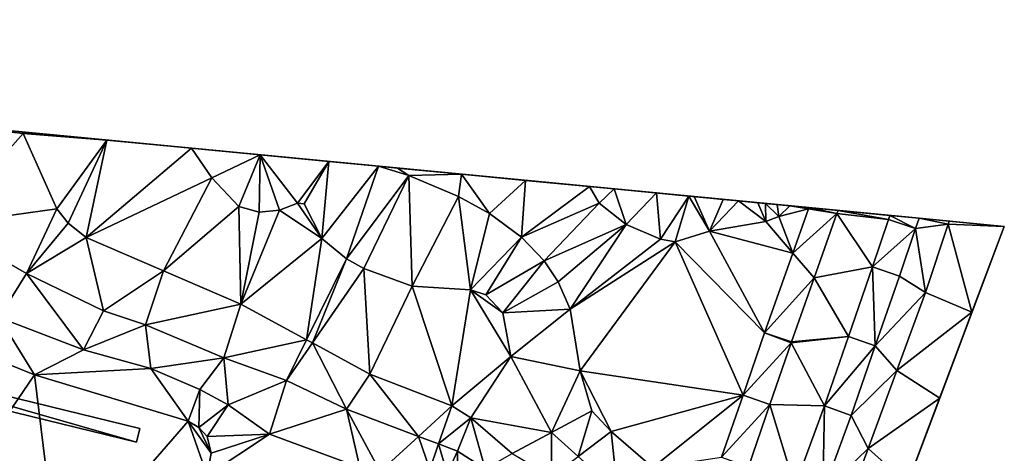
# Model space of a CAD drawing. Header units: inches. Extents: x 92348 to 92626, y 1600224 to 1600387.
# Tile 117 of 117: x 92573 to 92626, y 1600357 to 1600381. Entities that reach past the tile are written whole.
import ezdxf

# ---------------------------------------------------------------- set-up
doc = ezdxf.new("R2010")
doc.units = ezdxf.units.IN
doc.header["$MEASUREMENT"] = 0
for name, color, linetype in [('Objekter_Hekk', 10, 'Continuous'), ('Terreng_ortofoto', 10, 'Continuous'), ('Veg', 10, 'Continuous')]:
    doc.layers.add(name, color=color, linetype=linetype)

msp = doc.modelspace()

# ---------------------------------------------------------------- linework, layer by layer
at = {"layer": 'Terreng_ortofoto'}
for points in [[(92543.266, 1600377.791, 115), (92572.785, 1600374.958, 107), (92509.069, 1600381.073, 120.875)], [(92543.266, 1600377.791, 115), (92550.08, 1600377.137, 112), (92572.785, 1600374.958, 107)], [(92550.08, 1600377.137, 112), (92564.657, 1600375.738, 108.075), (92572.785, 1600374.958, 107)], [(92564.657, 1600375.738, 108.075), (92568.884, 1600375.332, 107.5), (92572.785, 1600374.958, 107)], [(92568.884, 1600375.332, 107.5), (92568.397, 1600369.9, 108), (92572.846, 1600374.879, 107)], [(92568.884, 1600375.332, 107.5), (92572.846, 1600374.879, 107), (92572.785, 1600374.958, 107)], [(92574.671, 1600370.764, 107), (92572.846, 1600374.879, 107), (92568.397, 1600369.9, 108)], [(92572.846, 1600374.879, 107), (92572.868, 1600374.95, 106.991), (92572.785, 1600374.958, 107)], [(92572.785, 1600374.958, 107), (92592.227, 1600373.092, 105.091), (92615.693, 1600370.84, 104.086)], [(92577.401, 1600374.514, 106.5), (92572.785, 1600374.958, 107), (92572.868, 1600374.95, 106.991)], [(92577.401, 1600374.514, 106.5), (92582.017, 1600374.071, 106), (92572.785, 1600374.958, 107)], [(92582.017, 1600374.071, 106), (92585.763, 1600373.712, 105.667), (92572.785, 1600374.958, 107)], [(92585.763, 1600373.712, 105.667), (92592.227, 1600373.092, 105.091), (92572.785, 1600374.958, 107)], [(92577.401, 1600374.514, 106.5), (92572.868, 1600374.95, 106.991), (92572.846, 1600374.879, 107)], [(92574.671, 1600370.764, 107), (92577.401, 1600374.514, 106.5), (92572.846, 1600374.879, 107)], [(92574.671, 1600370.764, 107), (92575.293, 1600369.989, 107), (92577.401, 1600374.514, 106.5)], [(92575.293, 1600369.989, 107), (92576.275, 1600369.205, 107), (92577.401, 1600374.514, 106.5)], [(92576.275, 1600369.205, 107), (92582.017, 1600374.071, 106), (92577.401, 1600374.514, 106.5)], [(92576.275, 1600369.205, 107), (92583.126, 1600372.457, 106), (92582.017, 1600374.071, 106)], [(92582.017, 1600374.071, 106), (92583.126, 1600372.457, 106), (92585.763, 1600373.712, 105.667)], [(92583.126, 1600372.457, 106), (92584.6, 1600370.891, 106), (92585.763, 1600373.712, 105.667)], [(92585.763, 1600373.712, 105.667), (92584.6, 1600370.891, 106), (92585.704, 1600370.595, 106)], [(92585.763, 1600373.712, 105.667), (92585.704, 1600370.595, 106), (92586.827, 1600370.699, 106)], [(92585.763, 1600373.712, 105.667), (92586.827, 1600370.699, 106), (92587.796, 1600371.077, 106)], [(92585.763, 1600373.712, 105.667), (92587.796, 1600371.077, 106), (92589.509, 1600373.352, 105.333)], [(92585.763, 1600373.712, 105.667), (92589.509, 1600373.352, 105.333), (92592.227, 1600373.092, 105.091)], [(92587.796, 1600371.077, 106), (92588.166, 1600371.038, 106), (92589.509, 1600373.352, 105.333)], [(92588.166, 1600371.038, 106), (92589.123, 1600369.164, 106), (92589.509, 1600373.352, 105.333)], [(92589.123, 1600369.164, 106), (92592.227, 1600373.092, 105.091), (92589.509, 1600373.352, 105.333)], [(92589.123, 1600369.164, 106), (92590.467, 1600368.052, 106), (92592.227, 1600373.092, 105.091)], [(92590.467, 1600368.052, 106), (92593.866, 1600372.596, 105), (92592.227, 1600373.092, 105.091)], [(92593.866, 1600372.596, 105), (92593.256, 1600372.993, 105), (92592.227, 1600373.092, 105.091)], [(92593.256, 1600372.993, 105), (92596.749, 1600372.658, 104.667), (92592.227, 1600373.092, 105.091)], [(92592.227, 1600373.092, 105.091), (92596.749, 1600372.658, 104.667), (92615.693, 1600370.84, 104.086)], [(92593.866, 1600372.596, 105), (92596.749, 1600372.658, 104.667), (92593.256, 1600372.993, 105)], [(92593.866, 1600372.596, 105), (92596.58, 1600371.441, 105), (92596.749, 1600372.658, 104.667)], [(92596.749, 1600372.658, 104.667), (92596.58, 1600371.441, 105), (92598.27, 1600370.521, 105)], [(92596.749, 1600372.658, 104.667), (92605.074, 1600371.859, 104), (92615.693, 1600370.84, 104.086)], [(92596.749, 1600372.658, 104.667), (92598.27, 1600370.521, 105), (92600.242, 1600372.322, 104.333)], [(92596.749, 1600372.658, 104.667), (92600.242, 1600372.322, 104.333), (92605.074, 1600371.859, 104)], [(92576.275, 1600369.205, 107), (92580.496, 1600367.395, 107), (92583.126, 1600372.457, 106)], [(92583.126, 1600372.457, 106), (92580.496, 1600367.395, 107), (92584.6, 1600370.891, 106)], [(92590.467, 1600368.052, 106), (92591.416, 1600367.53, 106), (92593.866, 1600372.596, 105)], [(92591.416, 1600367.53, 106), (92594.055, 1600366.557, 106), (92593.866, 1600372.596, 105)], [(92594.055, 1600366.557, 106), (92596.58, 1600371.441, 105), (92593.866, 1600372.596, 105)], [(92598.27, 1600370.521, 105), (92600.01, 1600369.22, 105), (92600.242, 1600372.322, 104.333)], [(92600.01, 1600369.22, 105), (92603.735, 1600371.987, 104), (92600.242, 1600372.322, 104.333)], [(92600.242, 1600372.322, 104.333), (92603.735, 1600371.987, 104), (92605.074, 1600371.859, 104)], [(92604.247, 1600371.082, 104), (92603.735, 1600371.987, 104), (92600.01, 1600369.22, 105)], [(92604.247, 1600371.082, 104), (92605.074, 1600371.859, 104), (92603.735, 1600371.987, 104)], [(92605.73, 1600369.916, 104), (92605.074, 1600371.859, 104), (92604.247, 1600371.082, 104)], [(92605.73, 1600369.916, 104), (92607.373, 1600371.638, 104), (92605.074, 1600371.859, 104)], [(92607.373, 1600371.638, 104), (92609.137, 1600371.469, 104), (92605.074, 1600371.859, 104)], [(92605.074, 1600371.859, 104), (92611.857, 1600371.208, 104), (92615.693, 1600370.84, 104.086)], [(92605.074, 1600371.859, 104), (92609.137, 1600371.469, 104), (92611.857, 1600371.208, 104)], [(92605.73, 1600369.916, 104), (92607.593, 1600369.122, 104), (92607.373, 1600371.638, 104)], [(92607.373, 1600371.638, 104), (92607.593, 1600369.122, 104), (92609.137, 1600371.469, 104)], [(92586.827, 1600370.699, 106), (92589.123, 1600369.164, 106), (92587.796, 1600371.077, 106)], [(92587.796, 1600371.077, 106), (92589.123, 1600369.164, 106), (92588.166, 1600371.038, 106)], [(92597.242, 1600366.363, 106), (92596.58, 1600371.441, 105), (92594.055, 1600366.557, 106)], [(92597.242, 1600366.363, 106), (92598.27, 1600370.521, 105), (92596.58, 1600371.441, 105)], [(92601.251, 1600367.93, 105), (92604.247, 1600371.082, 104), (92600.01, 1600369.22, 105)], [(92601.251, 1600367.93, 105), (92605.73, 1600369.916, 104), (92604.247, 1600371.082, 104)], [(92608.4, 1600368.973, 104), (92609.137, 1600371.469, 104), (92607.593, 1600369.122, 104)], [(92608.4, 1600368.973, 104), (92610.265, 1600369.56, 104), (92609.137, 1600371.469, 104)], [(92609.137, 1600371.469, 104), (92610.265, 1600369.56, 104), (92609.428, 1600371.441, 104)], [(92609.137, 1600371.469, 104), (92609.428, 1600371.441, 104), (92611.857, 1600371.208, 104)], [(92610.265, 1600369.56, 104), (92611.011, 1600371.289, 104), (92609.428, 1600371.441, 104)], [(92611.857, 1600371.208, 104), (92609.428, 1600371.441, 104), (92611.011, 1600371.289, 104)], [(92610.265, 1600369.56, 104), (92611.857, 1600371.208, 104), (92611.011, 1600371.289, 104)], [(92610.265, 1600369.56, 104), (92613.349, 1600370.088, 104), (92611.857, 1600371.208, 104)], [(92614.649, 1600370.94, 104), (92615.693, 1600370.84, 104.086), (92611.857, 1600371.208, 104)], [(92614.649, 1600370.94, 104), (92611.857, 1600371.208, 104), (92613.323, 1600371.067, 104)], [(92613.349, 1600370.088, 104), (92612.913, 1600371.106, 104), (92611.857, 1600371.208, 104)], [(92612.913, 1600371.106, 104), (92613.323, 1600371.067, 104), (92611.857, 1600371.208, 104)], [(92613.349, 1600370.088, 104), (92613.323, 1600371.067, 104), (92612.913, 1600371.106, 104)], [(92614.649, 1600370.94, 104), (92613.323, 1600371.067, 104), (92613.965, 1600371.005, 104)], [(92614.046, 1600370.362, 104), (92613.965, 1600371.005, 104), (92613.323, 1600371.067, 104)], [(92614.046, 1600370.362, 104), (92613.323, 1600371.067, 104), (92613.349, 1600370.088, 104)], [(92574.671, 1600370.764, 107), (92568.397, 1600369.9, 108), (92573.027, 1600367.24, 108)], [(92574.671, 1600370.764, 107), (92573.027, 1600367.24, 108), (92575.293, 1600369.989, 107)], [(92584.716, 1600365.585, 107), (92584.6, 1600370.891, 106), (92580.496, 1600367.395, 107)], [(92584.716, 1600365.585, 107), (92585.704, 1600370.595, 106), (92584.6, 1600370.891, 106)], [(92584.716, 1600365.585, 107), (92589.123, 1600369.164, 106), (92586.827, 1600370.699, 106)], [(92584.716, 1600365.585, 107), (92586.827, 1600370.699, 106), (92585.704, 1600370.595, 106)], [(92597.242, 1600366.363, 106), (92600.01, 1600369.22, 105), (92598.27, 1600370.521, 105)], [(92614.649, 1600370.94, 104), (92613.965, 1600371.005, 104), (92614.046, 1600370.362, 104)], [(92614.649, 1600370.94, 104), (92614.046, 1600370.362, 104), (92615.668, 1600370.77, 104.089)], [(92615.668, 1600370.77, 104.089), (92614.046, 1600370.362, 104), (92614.815, 1600368.363, 104.199)], [(92614.649, 1600370.94, 104), (92615.668, 1600370.77, 104.089), (92615.693, 1600370.84, 104.086)], [(92615.668, 1600370.77, 104.089), (92614.815, 1600368.363, 104.199), (92617.221, 1600370.512, 104.437)], [(92615.979, 1600367.006, 104.403), (92617.221, 1600370.512, 104.437), (92614.815, 1600368.363, 104.199)], [(92615.693, 1600370.84, 104.086), (92615.668, 1600370.77, 104.089), (92617.221, 1600370.512, 104.437)], [(92615.693, 1600370.84, 104.086), (92617.221, 1600370.512, 104.437), (92617.283, 1600370.687, 104.438)], [(92615.693, 1600370.84, 104.086), (92617.283, 1600370.687, 104.438), (92621.698, 1600370.263, 104.209)], [(92615.693, 1600370.84, 104.086), (92621.698, 1600370.263, 104.209), (92626.349, 1600369.817, 104.081)], [(92615.979, 1600367.006, 104.403), (92619.165, 1600367.608, 104.21), (92617.221, 1600370.512, 104.437)], [(92620.035, 1600370.185, 104.27), (92617.283, 1600370.687, 104.438), (92617.221, 1600370.512, 104.437)], [(92620.035, 1600370.185, 104.27), (92617.221, 1600370.512, 104.437), (92619.165, 1600367.608, 104.21)], [(92620.113, 1600370.415, 104.275), (92621.698, 1600370.263, 104.209), (92617.283, 1600370.687, 104.438)], [(92620.113, 1600370.415, 104.275), (92617.283, 1600370.687, 104.438), (92620.035, 1600370.185, 104.27)], [(92575.293, 1600369.989, 107), (92573.027, 1600367.24, 108), (92576.275, 1600369.205, 107)], [(92614.815, 1600368.363, 104.199), (92613.349, 1600370.088, 104), (92610.265, 1600369.56, 104)], [(92614.815, 1600368.363, 104.199), (92614.046, 1600370.362, 104), (92613.349, 1600370.088, 104)], [(92621.506, 1600369.694, 104.196), (92620.035, 1600370.185, 104.27), (92619.165, 1600367.608, 104.21)], [(92620.113, 1600370.415, 104.275), (92620.035, 1600370.185, 104.27), (92621.506, 1600369.694, 104.196)], [(92620.113, 1600370.415, 104.275), (92621.506, 1600369.694, 104.196), (92621.698, 1600370.263, 104.209)], [(92621.698, 1600370.263, 104.209), (92621.506, 1600369.694, 104.196), (92623.285, 1600369.933, 104.13)], [(92621.698, 1600370.263, 104.209), (92623.285, 1600369.933, 104.13), (92623.342, 1600370.105, 104.134)], [(92621.698, 1600370.263, 104.209), (92623.342, 1600370.105, 104.134), (92626.349, 1600369.817, 104.081)], [(92623.342, 1600370.105, 104.134), (92623.285, 1600369.933, 104.13), (92626.349, 1600369.817, 104.081)], [(92571.521, 1600364.844, 109), (92573.027, 1600367.24, 108), (92568.397, 1600369.9, 108)], [(92601.251, 1600367.93, 105), (92602.025, 1600366.801, 105), (92605.73, 1600369.916, 104)], [(92601.855, 1600304.811, 102.714), (92626.349, 1600369.817, 104.081), (92612.793, 1600333.84, 103.625)], [(92602.68, 1600365.305, 105), (92605.73, 1600369.916, 104), (92602.025, 1600366.801, 105)], [(92602.68, 1600365.305, 105), (92607.593, 1600369.122, 104), (92605.73, 1600369.916, 104)], [(92613.273, 1600364.011, 104.399), (92610.265, 1600369.56, 104), (92608.4, 1600368.973, 104)], [(92613.273, 1600364.011, 104.399), (92614.815, 1600368.363, 104.199), (92610.265, 1600369.56, 104)], [(92612.793, 1600333.84, 103.625), (92626.349, 1600369.817, 104.081), (92621.062, 1600355.786, 104.032)], [(92621.506, 1600369.694, 104.196), (92619.165, 1600367.608, 104.21), (92620.631, 1600367.106, 104.139)], [(92622.054, 1600366.21, 104.05), (92621.506, 1600369.694, 104.196), (92620.631, 1600367.106, 104.139)], [(92622.824, 1600360.463, 104.049), (92621.062, 1600355.786, 104.032), (92626.349, 1600369.817, 104.081)], [(92622.054, 1600366.21, 104.05), (92623.285, 1600369.933, 104.13), (92621.506, 1600369.694, 104.196)], [(92622.054, 1600366.21, 104.05), (92624.586, 1600365.14, 104.065), (92623.285, 1600369.933, 104.13)], [(92622.824, 1600360.463, 104.049), (92626.349, 1600369.817, 104.081), (92624.586, 1600365.14, 104.065)], [(92624.586, 1600365.14, 104.065), (92626.349, 1600369.817, 104.081), (92623.285, 1600369.933, 104.13)], [(92577.223, 1600365.22, 108), (92576.275, 1600369.205, 107), (92573.027, 1600367.24, 108)], [(92577.223, 1600365.22, 108), (92580.496, 1600367.395, 107), (92576.275, 1600369.205, 107)], [(92584.716, 1600365.585, 107), (92588.295, 1600363.639, 107), (92589.123, 1600369.164, 106)], [(92588.295, 1600363.639, 107), (92590.467, 1600368.052, 106), (92589.123, 1600369.164, 106)], [(92598.076, 1600366.093, 106), (92600.01, 1600369.22, 105), (92597.242, 1600366.363, 106)], [(92598.076, 1600366.093, 106), (92601.251, 1600367.93, 105), (92600.01, 1600369.22, 105)], [(92602.68, 1600365.305, 105), (92608.4, 1600368.973, 104), (92607.593, 1600369.122, 104)], [(92603.212, 1600361.94, 105), (92608.4, 1600368.973, 104), (92602.68, 1600365.305, 105)], [(92603.212, 1600361.94, 105), (92612.102, 1600360.625, 104.548), (92608.4, 1600368.973, 104)], [(92612.102, 1600360.625, 104.548), (92613.273, 1600364.011, 104.399), (92608.4, 1600368.973, 104)], [(92613.273, 1600364.011, 104.399), (92615.979, 1600367.006, 104.403), (92614.815, 1600368.363, 104.199)], [(92588.295, 1600363.639, 107), (92588.614, 1600363.465, 107), (92590.467, 1600368.052, 106)], [(92588.614, 1600363.465, 107), (92591.416, 1600367.53, 106), (92590.467, 1600368.052, 106)], [(92599.004, 1600365.111, 106), (92601.251, 1600367.93, 105), (92598.076, 1600366.093, 106)], [(92599.004, 1600365.111, 106), (92602.025, 1600366.801, 105), (92601.251, 1600367.93, 105)], [(92579.516, 1600364.456, 108), (92580.496, 1600367.395, 107), (92577.223, 1600365.22, 108)], [(92579.516, 1600364.456, 108), (92584.716, 1600365.585, 107), (92580.496, 1600367.395, 107)], [(92588.614, 1600363.465, 107), (92591.751, 1600361.759, 107), (92591.416, 1600367.53, 106)], [(92591.751, 1600361.759, 107), (92594.055, 1600366.557, 106), (92591.416, 1600367.53, 106)], [(92617.851, 1600363.822, 104.19), (92619.165, 1600367.608, 104.21), (92615.979, 1600367.006, 104.403)], [(92619.313, 1600363.309, 104.108), (92619.165, 1600367.608, 104.21), (92617.851, 1600363.822, 104.19)], [(92619.313, 1600363.309, 104.108), (92620.631, 1600367.106, 104.139), (92619.165, 1600367.608, 104.21)], [(92576.132, 1600363.085, 109), (92573.027, 1600367.24, 108), (92571.521, 1600364.844, 109)], [(92576.132, 1600363.085, 109), (92577.223, 1600365.22, 108), (92573.027, 1600367.24, 108)], [(92599.004, 1600365.111, 106), (92602.68, 1600365.305, 105), (92602.025, 1600366.801, 105)], [(92613.273, 1600364.011, 104.399), (92614.743, 1600363.518, 104.37), (92615.979, 1600367.006, 104.403)], [(92614.743, 1600363.518, 104.37), (92617.851, 1600363.822, 104.19), (92615.979, 1600367.006, 104.403)], [(92619.313, 1600363.309, 104.108), (92622.054, 1600366.21, 104.05), (92620.631, 1600367.106, 104.139)], [(92596.223, 1600360.043, 107), (92594.055, 1600366.557, 106), (92591.751, 1600361.759, 107)], [(92596.223, 1600360.043, 107), (92597.242, 1600366.363, 106), (92594.055, 1600366.557, 106)], [(92599.438, 1600362.729, 106), (92597.242, 1600366.363, 106), (92596.223, 1600360.043, 107)], [(92599.004, 1600365.111, 106), (92598.076, 1600366.093, 106), (92597.242, 1600366.363, 106)], [(92599.004, 1600365.111, 106), (92597.242, 1600366.363, 106), (92599.438, 1600362.729, 106)], [(92620.49, 1600361.962, 104.014), (92622.054, 1600366.21, 104.05), (92619.313, 1600363.309, 104.108)], [(92620.49, 1600361.962, 104.014), (92624.586, 1600365.14, 104.065), (92622.054, 1600366.21, 104.05)], [(92576.132, 1600363.085, 109), (92579.516, 1600364.456, 108), (92577.223, 1600365.22, 108)], [(92579.516, 1600364.456, 108), (92583.787, 1600362.655, 108), (92584.716, 1600365.585, 107)], [(92584.716, 1600365.585, 107), (92583.787, 1600362.655, 108), (92588.295, 1600363.639, 107)], [(92599.004, 1600365.111, 106), (92599.438, 1600362.729, 106), (92602.68, 1600365.305, 105)], [(92599.438, 1600362.729, 106), (92603.212, 1600361.94, 105), (92602.68, 1600365.305, 105)], [(92622.824, 1600360.463, 104.049), (92624.586, 1600365.14, 104.065), (92620.49, 1600361.962, 104.014)], [(92570.297, 1600363.001, 110), (92573.449, 1600361.737, 110), (92571.521, 1600364.844, 109)], [(92576.132, 1600363.085, 109), (92571.521, 1600364.844, 109), (92573.449, 1600361.737, 110)], [(92576.132, 1600363.085, 109), (92579.801, 1600362.078, 109), (92579.516, 1600364.456, 108)], [(92579.516, 1600364.456, 108), (92579.801, 1600362.078, 109), (92583.787, 1600362.655, 108)], [(92583.787, 1600362.655, 108), (92587.2, 1600361.415, 108), (92588.295, 1600363.639, 107)], [(92587.2, 1600361.415, 108), (92588.614, 1600363.465, 107), (92588.295, 1600363.639, 107)], [(92612.102, 1600360.625, 104.548), (92614.729, 1600363.48, 104.37), (92613.273, 1600364.011, 104.399)], [(92613.273, 1600364.011, 104.399), (92614.729, 1600363.48, 104.37), (92614.743, 1600363.518, 104.37)], [(92614.743, 1600363.518, 104.37), (92614.729, 1600363.48, 104.37), (92617.851, 1600363.822, 104.19)], [(92614.729, 1600363.48, 104.37), (92616.536, 1600360.035, 104.17), (92617.851, 1600363.822, 104.19)], [(92619.313, 1600363.309, 104.108), (92617.851, 1600363.822, 104.19), (92616.536, 1600360.035, 104.17)], [(92570.297, 1600363.001, 110), (92569.387, 1600355.768, 111), (92573.449, 1600361.737, 110)], [(92576.132, 1600363.085, 109), (92573.449, 1600361.737, 110), (92579.801, 1600362.078, 109)], [(92587.2, 1600361.415, 108), (92590.466, 1600359.867, 108), (92588.614, 1600363.465, 107)], [(92590.466, 1600359.867, 108), (92591.751, 1600361.759, 107), (92588.614, 1600363.465, 107)], [(92612.102, 1600360.625, 104.548), (92613.562, 1600360.105, 104.303), (92614.729, 1600363.48, 104.37)], [(92614.729, 1600363.48, 104.37), (92613.562, 1600360.105, 104.303), (92616.536, 1600360.035, 104.17)], [(92617.995, 1600359.512, 104.076), (92619.313, 1600363.309, 104.108), (92616.536, 1600360.035, 104.17)], [(92620.49, 1600361.962, 104.014), (92619.313, 1600363.309, 104.108), (92617.995, 1600359.512, 104.076)], [(92579.801, 1600362.078, 109), (92582.476, 1600360.935, 109), (92583.787, 1600362.655, 108)], [(92582.476, 1600360.935, 109), (92584.017, 1600360.098, 109), (92583.787, 1600362.655, 108)], [(92584.017, 1600360.098, 109), (92587.2, 1600361.415, 108), (92583.787, 1600362.655, 108)], [(92599.438, 1600362.729, 106), (92596.223, 1600360.043, 107), (92597.248, 1600359.378, 107)], [(92599.438, 1600362.729, 106), (92597.248, 1600359.378, 107), (92601.653, 1600358.585, 106)], [(92599.438, 1600362.729, 106), (92601.653, 1600358.585, 106), (92603.212, 1600361.94, 105)], [(92579.801, 1600362.078, 109), (92573.449, 1600361.737, 110), (92581.845, 1600359.199, 110)], [(92579.801, 1600362.078, 109), (92581.845, 1600359.199, 110), (92582.476, 1600360.935, 109)], [(92603.212, 1600361.94, 105), (92601.653, 1600358.585, 106), (92603.852, 1600359.764, 105)], [(92603.212, 1600361.94, 105), (92603.852, 1600359.764, 105), (92604.906, 1600358.639, 105)], [(92603.212, 1600361.94, 105), (92604.906, 1600358.639, 105), (92612.102, 1600360.625, 104.548)], [(92618.925, 1600357.714, 103.978), (92620.49, 1600361.962, 104.014), (92617.995, 1600359.512, 104.076)], [(92618.925, 1600357.714, 103.978), (92622.824, 1600360.463, 104.049), (92620.49, 1600361.962, 104.014)], [(92573.449, 1600361.737, 110), (92569.387, 1600355.768, 111), (92574.77, 1600351.079, 111)], [(92581.845, 1600359.199, 110), (92573.449, 1600361.737, 110), (92574.77, 1600351.079, 111)], [(92584.017, 1600360.098, 109), (92586.271, 1600358.495, 109), (92587.2, 1600361.415, 108)], [(92586.271, 1600358.495, 109), (92590.466, 1600359.867, 108), (92587.2, 1600361.415, 108)], [(92590.466, 1600359.867, 108), (92594.402, 1600358.378, 108), (92591.751, 1600361.759, 107)], [(92594.402, 1600358.378, 108), (92596.223, 1600360.043, 107), (92591.751, 1600361.759, 107)], [(92582.427, 1600358.865, 110), (92582.476, 1600360.935, 109), (92581.845, 1600359.199, 110)], [(92582.427, 1600358.865, 110), (92584.017, 1600360.098, 109), (92582.476, 1600360.935, 109)], [(92604.906, 1600358.639, 105), (92607.182, 1600356.684, 105), (92612.102, 1600360.625, 104.548)], [(92607.182, 1600356.684, 105), (92610.931, 1600357.238, 104.697), (92612.102, 1600360.625, 104.548)], [(92612.102, 1600360.625, 104.548), (92610.931, 1600357.238, 104.697), (92613.562, 1600360.105, 104.303)], [(92618.925, 1600357.714, 103.978), (92621.062, 1600355.786, 104.032), (92622.824, 1600360.463, 104.049)], [(92582.876, 1600358.364, 110), (92584.017, 1600360.098, 109), (92582.427, 1600358.865, 110)], [(92582.876, 1600358.364, 110), (92586.271, 1600358.495, 109), (92584.017, 1600360.098, 109)], [(92586.271, 1600358.495, 109), (92591.192, 1600356.688, 109), (92590.466, 1600359.867, 108)], [(92590.466, 1600359.867, 108), (92592.307, 1600356.462, 109), (92594.402, 1600358.378, 108)], [(92590.466, 1600359.867, 108), (92591.192, 1600356.688, 109), (92592.307, 1600356.462, 109)], [(92594.402, 1600358.378, 108), (92595.496, 1600357.964, 108), (92596.223, 1600360.043, 107)], [(92597.248, 1600359.378, 107), (92596.223, 1600360.043, 107), (92595.496, 1600357.964, 108)], [(92601.653, 1600358.585, 106), (92603.11, 1600357.286, 106), (92603.852, 1600359.764, 105)], [(92604.906, 1600358.639, 105), (92603.852, 1600359.764, 105), (92603.11, 1600357.286, 106)], [(92610.931, 1600357.238, 104.697), (92612.389, 1600356.71, 104.237), (92613.562, 1600360.105, 104.303)], [(92613.562, 1600360.105, 104.303), (92612.389, 1600356.71, 104.237), (92614.916, 1600355.644, 104.123)], [(92613.562, 1600360.105, 104.303), (92614.916, 1600355.644, 104.123), (92616.536, 1600360.035, 104.17)], [(92616.536, 1600360.035, 104.17), (92614.916, 1600355.644, 104.123), (92616.448, 1600355.32, 104.043)], [(92617.995, 1600359.512, 104.076), (92616.536, 1600360.035, 104.17), (92616.448, 1600355.32, 104.043)], [(92597.248, 1600359.378, 107), (92595.496, 1600357.964, 108), (92596.526, 1600357.574, 108)], [(92597.248, 1600359.378, 107), (92596.526, 1600357.574, 108), (92598.04, 1600356.617, 108)], [(92601.653, 1600358.585, 106), (92597.248, 1600359.378, 107), (92599.505, 1600357.444, 107)], [(92597.248, 1600359.378, 107), (92598.04, 1600356.617, 108), (92599.505, 1600357.444, 107)], [(92618.925, 1600357.714, 103.978), (92617.995, 1600359.512, 104.076), (92616.448, 1600355.32, 104.043)], [(92581.845, 1600359.199, 110), (92574.77, 1600351.079, 111), (92582.866, 1600356.243, 110)], [(92583.095, 1600357.468, 110), (92582.427, 1600358.865, 110), (92581.845, 1600359.199, 110)], [(92583.095, 1600357.468, 110), (92581.845, 1600359.199, 110), (92582.866, 1600356.243, 110)], [(92583.095, 1600357.468, 110), (92582.876, 1600358.364, 110), (92582.427, 1600358.865, 110)], [(92583.095, 1600357.468, 110), (92582.866, 1600356.243, 110), (92586.271, 1600358.495, 109)], [(92586.271, 1600358.495, 109), (92582.866, 1600356.243, 110), (92591.192, 1600356.688, 109)], [(92583.095, 1600357.468, 110), (92586.271, 1600358.495, 109), (92582.876, 1600358.364, 110)], [(92592.307, 1600356.462, 109), (92595.012, 1600356.579, 109), (92594.402, 1600358.378, 108)], [(92594.402, 1600358.378, 108), (92595.012, 1600356.579, 109), (92595.496, 1600357.964, 108)], [(92601.653, 1600358.585, 106), (92599.505, 1600357.444, 107), (92601.646, 1600356.183, 107)], [(92601.653, 1600358.585, 106), (92601.646, 1600356.183, 107), (92603.11, 1600357.286, 106)], [(92604.906, 1600358.639, 105), (92603.11, 1600357.286, 106), (92605.26, 1600355.368, 106)], [(92604.906, 1600358.639, 105), (92605.26, 1600355.368, 106), (92607.182, 1600356.684, 105)], [(92595.496, 1600357.964, 108), (92595.012, 1600356.579, 109), (92595.957, 1600356.347, 109)], [(92595.496, 1600357.964, 108), (92595.957, 1600356.347, 109), (92596.526, 1600357.574, 108)], [(92618.925, 1600357.714, 103.978), (92616.448, 1600355.32, 104.043), (92618.105, 1600355.487, 103.959)], [(92618.925, 1600357.714, 103.978), (92618.105, 1600355.487, 103.959), (92621.062, 1600355.786, 104.032)], [(92596.526, 1600357.574, 108), (92595.957, 1600356.347, 109), (92596.544, 1600355.773, 109)], [(92596.526, 1600357.574, 108), (92596.544, 1600355.773, 109), (92598.04, 1600356.617, 108)]]:
    msp.add_3dface(points, dxfattribs=at)
at = {"layer": 'Veg', "color": 7}
for points in [[(92617.221, 1600370.512, 104.437), (92615.979, 1600367.006, 104.403), (92619.165, 1600367.608, 104.21)], [(92617.283, 1600370.687, 104.438), (92617.221, 1600370.512, 104.437), (92620.035, 1600370.185, 104.27)], [(92617.221, 1600370.512, 104.437), (92619.165, 1600367.608, 104.21), (92620.035, 1600370.185, 104.27)], [(92617.283, 1600370.687, 104.438), (92620.035, 1600370.185, 104.27), (92620.113, 1600370.415, 104.275)], [(92615.979, 1600367.006, 104.403), (92617.851, 1600363.822, 104.19), (92619.165, 1600367.608, 104.21)], [(92615.979, 1600367.006, 104.403), (92614.743, 1600363.518, 104.37), (92617.851, 1600363.822, 104.19)], [(92614.729, 1600363.48, 104.37), (92616.536, 1600360.035, 104.17), (92617.851, 1600363.822, 104.19)], [(92614.743, 1600363.518, 104.37), (92614.729, 1600363.48, 104.37), (92617.851, 1600363.822, 104.19)], [(92614.729, 1600363.48, 104.37), (92613.562, 1600360.105, 104.303), (92616.536, 1600360.035, 104.17)], [(92613.562, 1600360.105, 104.303), (92612.389, 1600356.71, 104.237), (92614.916, 1600355.644, 104.123)], [(92613.562, 1600360.105, 104.303), (92614.916, 1600355.644, 104.123), (92616.536, 1600360.035, 104.17)]]:
    msp.add_3dface(points, dxfattribs=at)

# ---------------------------------------------------------------- meshes
at = {"layer": 'Objekter_Hekk', "color": 24, "true_color": 0xaa170d}
mesh = msp.add_polyface(dxfattribs=at)
corners = [(92560.227, 1600363.438, 111.472), (92579.012, 1600358.062, 110.252), (92579.199, 1600358.812, 110.166), (92560.039, 1600362.688, 111.477), (92560.227, 1600363.438, 112.77), (92579.012, 1600358.062, 112.46), (92579.199, 1600358.812, 112.46), (92560.039, 1600362.688, 112.77)]
mesh.append_faces([[corners[k] for k in face] for face in [(4, 6, 0), (6, 2, 0), (6, 5, 1), (6, 1, 2), (0, 3, 1), (0, 1, 2), (5, 7, 3), (5, 3, 1), (4, 7, 5), (4, 5, 6), (7, 4, 3), (4, 0, 3), (4, 6, 0), (6, 2, 0), (6, 5, 1), (6, 1, 2), (5, 7, 3), (5, 3, 1), (7, 4, 3), (4, 0, 3), (4, 7, 5), (4, 5, 6), (0, 3, 1), (0, 1, 2)]], dxfattribs={"color": 84})
mesh = msp.add_polyface(dxfattribs=at)
corners = [(92560.227, 1600363.438, 111.472), (92579.012, 1600358.062, 110.252), (92579.199, 1600358.812, 110.166), (92560.039, 1600362.688, 111.477), (92560.227, 1600363.438, 112.77), (92579.012, 1600358.062, 112.46), (92579.199, 1600358.812, 112.46), (92560.039, 1600362.688, 112.77)]
mesh.append_faces([[corners[k] for k in face] for face in [(4, 6, 0), (6, 2, 0), (6, 5, 1), (6, 1, 2), (0, 3, 1), (0, 1, 2), (5, 7, 3), (5, 3, 1), (4, 7, 5), (4, 5, 6), (7, 4, 3), (4, 0, 3), (4, 6, 0), (6, 2, 0), (6, 5, 1), (6, 1, 2), (5, 7, 3), (5, 3, 1), (7, 4, 3), (4, 0, 3), (4, 7, 5), (4, 5, 6), (0, 3, 1), (0, 1, 2)]])

doc.saveas('drawing.dxf')
